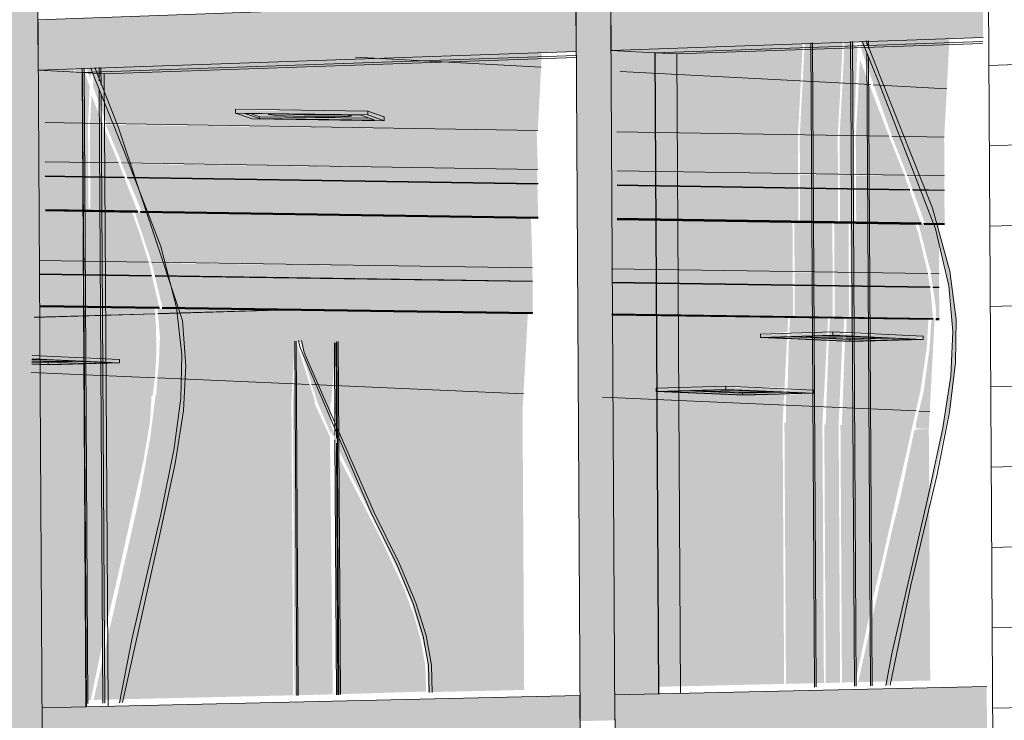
# Model space of a CAD drawing. Header units: metres. Extents: x -29 to 486, y -1 to 6.
# Tile 52 of 165: x 169.384194 to 169.385046, y 0.704551 to 0.705158. Entities that reach past the tile are written whole.
import ezdxf

# ---------------------------------------------------------------- set-up
doc = ezdxf.new("R2010")
doc.units = ezdxf.units.M
for name, color, linetype, lineweight in [('A-CLNG', 13, 'Continuous', 18), ('A-GLAZ', 151, 'Continuous', 18), ('A-GLAZ-CURT', 52, 'Continuous', 18), ('A-GLAZ-CWMG', 51, 'Continuous', 18), ('A-WALL', 113, 'Continuous', 18), ('A-WALL-PATT', 111, 'Continuous', 35), ('E-LITE-EQPM', 33, 'Continuous', 9)]:
    doc.layers.add(name, color=color, linetype=linetype, lineweight=lineweight)

# ---------------------------------------------------------------- blocks, each defined once
blk = doc.blocks.new('FP_34-Vista 3D 4')
at = {"layer": 'A-WALL-PATT', "lineweight": 9}
for p, q in [((12.52019975, 0.7051179), (12.52029552, 0.70512117)), ((12.52020015, 0.7050483), (12.52029592, 0.70505144)), ((12.52020054, 0.70497872), (12.52029631, 0.7049817)), ((12.52020094, 0.70490913), (12.5202967, 0.70491197)), ((12.52020134, 0.70483955), (12.5202971, 0.70484224)), ((12.52020173, 0.70476997), (12.52029749, 0.70477252)), ((12.52020213, 0.7047004), (12.52029789, 0.7047028)), ((12.52020252, 0.70463083), (12.52029828, 0.70463309)), ((12.52020292, 0.70456126), (12.52029868, 0.70456338))]:
    blk.add_line(p, q, dxfattribs=at)

msp = doc.modelspace()

# ---------------------------------------------------------------- hatches: boundary and pattern name
at = {"layer": 'A-GLAZ', "lineweight": 9, "transparency": 33554471}
h = msp.add_hatch(color=256, dxfattribs=at)
h.paths.add_polyline_path([(169.38498955, 0.70493747), (169.38498931, 0.70498058), (169.38497184, 0.70498051), (169.38498121, 0.70494344), (169.3849833, 0.70493756)], flags=0)
h.paths.add_polyline_path([(169.38497992, 0.70493761), (169.38497103, 0.70497463), (169.38496875, 0.7049809), (169.38491276, 0.70498176), (169.38491301, 0.70493861), (169.38497849, 0.70493763)], flags=0)
h.paths.add_polyline_path([(169.38491142, 0.70493863), (169.38491117, 0.70498178), (169.38489872, 0.70498197), (169.38489897, 0.70493881), (169.3849079, 0.70493868)], flags=0)
h.paths.add_polyline_path([(169.38489738, 0.70493884), (169.38489713, 0.704982), (169.38486421, 0.7049825), (169.38486446, 0.70493933), (169.38489383, 0.70493889)], flags=0)
h.paths.add_polyline_path([(169.38486288, 0.70493935), (169.38486263, 0.70498252), (169.3847058, 0.70498493), (169.38470605, 0.70494168), (169.38485933, 0.7049394)], flags=0)
h.paths.add_polyline_path([(169.3846375, 0.7049427), (169.38463623, 0.70498599), (169.38429304, 0.70499126), (169.3843071, 0.70494933), (169.38430758, 0.70494761), (169.38463623, 0.70494272)], flags=0)
h.paths.add_polyline_path([(169.38430514, 0.70494764), (169.38429664, 0.70497455), (169.38429057, 0.70499129), (169.38424935, 0.70499158), (169.38424961, 0.70494847), (169.3843039, 0.70494766)], flags=0)
h.paths.add_polyline_path([(169.38424803, 0.70494849), (169.38424777, 0.70499195), (169.38423457, 0.70499158), (169.38423482, 0.70494869), (169.38424455, 0.70494854)], flags=0)
h.paths.add_polyline_path([(169.38423325, 0.70494871), (169.38423298, 0.70499218), (169.38421042, 0.70499157), (169.38421068, 0.70494905), (169.38422975, 0.70494876)], flags=0)
h.paths.add_polyline_path([(169.38414256, 0.70495006), (169.38414141, 0.70499358), (169.38372576, 0.70499995), (169.38372603, 0.70495625), (169.38414141, 0.70495008)], flags=0)
h = msp.add_hatch(color=256, dxfattribs=at)
h.paths.add_polyline_path([(169.38498972, 0.70489834), (169.38498955, 0.70493747), (169.38498237, 0.70493757), (169.38498667, 0.70490946), (169.38498718, 0.70489838)], flags=0)
h.paths.add_polyline_path([(169.38498434, 0.70489842), (169.38498246, 0.70492056), (169.38497992, 0.70493761), (169.38491301, 0.70493861), (169.38491318, 0.70489945), (169.38498395, 0.70489843)], flags=0)
h.paths.add_polyline_path([(169.38491159, 0.70489947), (169.38491142, 0.70493863), (169.38489897, 0.70493866), (169.38489914, 0.70489965), (169.38490784, 0.70489953)], flags=0)
h.paths.add_polyline_path([(169.38489755, 0.70489968), (169.38489738, 0.70493884), (169.38486447, 0.70493865), (169.38486464, 0.70490015), (169.38489378, 0.70489973)], flags=0)
h.paths.add_polyline_path([(169.38486305, 0.70490018), (169.38486288, 0.70493935), (169.38470605, 0.70494168), (169.38470622, 0.70490244), (169.38485927, 0.70490023)], flags=0)
h.paths.add_polyline_path([(169.38463767, 0.70490343), (169.3846375, 0.7049427), (169.38430784, 0.70494668), (169.38431575, 0.70491378), (169.38431739, 0.70490806), (169.38463617, 0.70490345)], flags=0)
h.paths.add_polyline_path([(169.38431443, 0.7049081), (169.3843054, 0.70494668), (169.3843039, 0.70494766), (169.38424961, 0.70494847), (169.38425067, 0.70490902), (169.38431266, 0.70490813)], flags=0)
h.paths.add_polyline_path([(169.38424821, 0.70490906), (169.38424803, 0.70494849), (169.38423482, 0.70494869), (169.38423501, 0.70490925), (169.38424449, 0.70490911)], flags=0)
h.paths.add_polyline_path([(169.38423343, 0.70490927), (169.38423325, 0.70494871), (169.38421068, 0.70494905), (169.38421086, 0.7049096), (169.38422969, 0.70490933)], flags=0)
h.paths.add_polyline_path([(169.38414275, 0.70491058), (169.38414141, 0.70495008), (169.38372603, 0.70495625), (169.38372622, 0.7049166), (169.38414135, 0.7049106)], flags=0)
h.paths.add_polyline_path([(169.38499428, 0.70497992), (169.38499432, 0.7049807), (169.38498006, 0.70498014)], flags=0)
h.paths.add_polyline_path([(169.38497427, 0.70498023), (169.38497378, 0.70498101), (169.38497421, 0.70498023)], flags=0)
h.paths.add_polyline_path([(169.38491618, 0.70498112), (169.38491622, 0.70498189), (169.3849129, 0.70498117)], flags=0)
h.paths.add_polyline_path([(169.38490214, 0.70498133), (169.38490219, 0.70498211), (169.38489885, 0.70498138)], flags=0)
h.paths.add_polyline_path([(169.38486765, 0.70498186), (169.3848677, 0.70498264), (169.38486436, 0.70498191)], flags=0)
h.paths.add_polyline_path([(169.38464236, 0.70498531), (169.3846414, 0.70498611), (169.38464135, 0.70498533)], flags=0)
h.paths.add_polyline_path([(169.38429584, 0.70499062), (169.38429491, 0.70499142), (169.38429486, 0.70499064)], flags=0)
h.paths.add_polyline_path([(169.38425305, 0.70499128), (169.3842531, 0.70499206), (169.38424984, 0.70499133)], flags=0)
h.paths.add_polyline_path([(169.38423827, 0.7049915), (169.38423832, 0.70499229), (169.38423504, 0.70499155)], flags=0)
h.paths.add_polyline_path([(169.38414763, 0.70499289), (169.38414679, 0.70499369), (169.38414674, 0.70499291)], flags=0)
h = msp.add_hatch(color=256, dxfattribs=at)
h.paths.add_polyline_path([(169.38498067, 0.70480312), (169.3849857, 0.70489816), (169.38498283, 0.70489713), (169.38498133, 0.70487285), (169.38497611, 0.70483519), (169.3849697, 0.70480833), (169.38496955, 0.70480359), (169.38497172, 0.7048035)], flags=0)
h.paths.add_polyline_path([(169.38496608, 0.70480374), (169.3849736, 0.70483699), (169.38497888, 0.7048732), (169.38498034, 0.70489824), (169.38490912, 0.70489927), (169.38490941, 0.70488656), (169.38497586, 0.70488247), (169.38497577, 0.70488068), (169.38490804, 0.70487886), (169.38490538, 0.70480636), (169.38496435, 0.70480382)], flags=0)
h.paths.add_polyline_path([(169.3849026, 0.70480648), (169.38490576, 0.70487919), (169.38489398, 0.70487886), (169.38489135, 0.70480697), (169.38489831, 0.70480667)], flags=0)
h.paths.add_polyline_path([(169.38488857, 0.70480709), (169.38489244, 0.7048798), (169.38485951, 0.70488019), (169.38485836, 0.70483771), (169.38488068, 0.70483553), (169.3848806, 0.70483399), (169.38485695, 0.70483229), (169.38485689, 0.70480845), (169.38488735, 0.70480714)], flags=0)
h.paths.add_polyline_path([(169.3848541, 0.70480857), (169.38485542, 0.70483328), (169.38480446, 0.70483298), (169.38474436, 0.70483562), (169.38474453, 0.70483836), (169.38481897, 0.70483945), (169.38485571, 0.70483877), (169.38485798, 0.70488137), (169.38483477, 0.7048833), (169.38483488, 0.70488527), (169.38485829, 0.70488711), (169.38485898, 0.70489999), (169.3847021, 0.70490226), (169.38469741, 0.70481533), (169.38484979, 0.70480876)], flags=0)
h.paths.add_polyline_path([(169.3844369, 0.70487914), (169.3844369, 0.70487914), (169.3844382, 0.70487916)], flags=0)
h.paths.add_polyline_path([(169.38443691, 0.70487907), (169.38443691, 0.70487906), (169.3844382, 0.70487907)], flags=0)
h.paths.add_polyline_path([(169.38462891, 0.70481828), (169.38463352, 0.70490325), (169.38431281, 0.70490715), (169.38431494, 0.70488284), (169.38431418, 0.7048639), (169.38431215, 0.70483998), (169.38431169, 0.70483196), (169.38442877, 0.70482691), (169.38443164, 0.70487907), (169.38443706, 0.70487837), (169.38444527, 0.70484493), (169.38445138, 0.70482593), (169.38446309, 0.70482543), (169.38446716, 0.70487755), (169.38446719, 0.70487749), (169.38446823, 0.70487884), (169.3844693, 0.70487788), (169.38446758, 0.70482524), (169.38462691, 0.70481837)], flags=0)
h.paths.add_polyline_path([(169.38443502, 0.70487905), (169.38443501, 0.70487911), (169.38443339, 0.70487905)], flags=0)
h.paths.add_polyline_path([(169.3844494, 0.70482602), (169.38444094, 0.70485341), (169.38443288, 0.70487901), (169.38443001, 0.70482686), (169.38444933, 0.70482602)], flags=0)
h.paths.add_polyline_path([(169.38430878, 0.70483208), (169.38431103, 0.70485246), (169.38431192, 0.70487031), (169.38431142, 0.70489376), (169.38431031, 0.70490792), (169.38424551, 0.70490886), (169.38424305, 0.70486485), (169.38427983, 0.70486203), (169.38427974, 0.70486043), (169.38424271, 0.70485867), (169.38424139, 0.70483499), (169.38430769, 0.70483213)], flags=0)
h.paths.add_polyline_path([(169.38423982, 0.70483506), (169.38424117, 0.70485931), (169.38422791, 0.70485867), (169.38422662, 0.70483562), (169.38423565, 0.70483523)], flags=0)
h.paths.add_polyline_path([(169.38422505, 0.70483569), (169.38422634, 0.70485888), (169.38420367, 0.70485762), (169.3842025, 0.70483666), (169.38422086, 0.70483587)], flags=0)
h.paths.add_polyline_path([(169.38413445, 0.7048396), (169.38413843, 0.7049104), (169.38372176, 0.70491642), (169.38371836, 0.70485754), (169.38413262, 0.70483968)], flags=0)
h.paths.add_polyline_path([(169.38424148, 0.70486492), (169.38424393, 0.70490888), (169.3842307, 0.70490862), (169.38422829, 0.7048655), (169.3842413, 0.70486493)], flags=0)
h.paths.add_polyline_path([(169.38422671, 0.70486557), (169.38422914, 0.70490909), (169.38420654, 0.70490886), (169.38420417, 0.70486657), (169.38422271, 0.70486575)], flags=0)
h.paths.add_polyline_path([(169.38490668, 0.70488319), (169.38490668, 0.70488324), (169.38490629, 0.7048832)], flags=0)
h.paths.add_polyline_path([(169.38489264, 0.70488351), (169.38489231, 0.70488357), (169.38489244, 0.70488352)], flags=0)
h.paths.add_polyline_path([(169.38485982, 0.704886), (169.38489283, 0.70488711), (169.38489349, 0.70489949), (169.38486056, 0.70489997), (169.38485986, 0.70488677)], flags=0)
h.paths.add_polyline_path([(169.38490687, 0.70488668), (169.38490754, 0.70489929), (169.38489508, 0.70489947), (169.38489442, 0.70488702), (169.38490497, 0.70488677)], flags=0)
h = msp.add_hatch(color=256, dxfattribs=at)
h.paths.add_polyline_path([(169.38498969, 0.70489765), (169.38498972, 0.70489834), (169.38498714, 0.70489769)], flags=0)
h.paths.add_polyline_path([(169.38498433, 0.70489773), (169.38498395, 0.70489843), (169.38498391, 0.70489774)], flags=0)
h.paths.add_polyline_path([(169.38491155, 0.70489878), (169.38491159, 0.70489947), (169.3849078, 0.70489884)], flags=0)
h.paths.add_polyline_path([(169.38489751, 0.70489899), (169.38489755, 0.70489968), (169.38489374, 0.70489904)], flags=0)
h.paths.add_polyline_path([(169.38486301, 0.70489948), (169.38486305, 0.70490018), (169.38485923, 0.70489954)], flags=0)
h.paths.add_polyline_path([(169.38463763, 0.70490274), (169.38463767, 0.70490343), (169.38463613, 0.70490276)], flags=0)
h.paths.add_polyline_path([(169.38431453, 0.70490741), (169.38431443, 0.7049081), (169.38431262, 0.70490743)], flags=0)
h.paths.add_polyline_path([(169.38424817, 0.70490837), (169.38424821, 0.70490906), (169.38424445, 0.70490842)], flags=0)
h.paths.add_polyline_path([(169.38423339, 0.70490858), (169.38423343, 0.70490927), (169.38422964, 0.70490863)], flags=0)
h.paths.add_polyline_path([(169.38414271, 0.70490989), (169.38414275, 0.70491058), (169.3841413, 0.70490991)], flags=0)
h = msp.add_hatch(color=256, dxfattribs=at)
h.paths.add_polyline_path([(169.38482045, 0.70483227), (169.38485559, 0.70483447), (169.38485506, 0.70483786), (169.38478855, 0.70483961), (169.38474451, 0.70483826), (169.38474453, 0.7048356), (169.38481946, 0.70483231)], flags=0)
h.paths.add_polyline_path([(169.38485717, 0.7048333), (169.38488075, 0.7048349), (169.38488069, 0.70483673), (169.38485725, 0.70483657), (169.38485717, 0.70483337)], flags=0)
h.paths.add_polyline_path([(169.38421917, 0.70485865), (169.38422653, 0.70485922), (169.38422671, 0.70486557), (169.38420417, 0.70486657), (169.38420398, 0.70486311), (169.38420399, 0.70486193), (169.38420394, 0.70485931), (169.38421802, 0.7048587)], flags=0)
h.paths.add_polyline_path([(169.3842281, 0.70485891), (169.38424136, 0.70486042), (169.38424033, 0.70486497), (169.3842283, 0.70486433), (169.3842281, 0.70485897)], flags=0)
h.paths.add_polyline_path([(169.38424292, 0.70485934), (169.38427991, 0.70486137), (169.38427989, 0.70486323), (169.38424306, 0.70486364), (169.38424293, 0.7048595)], flags=0)
h.paths.add_polyline_path([(169.38491331, 0.70487884), (169.38497593, 0.70488155), (169.38497592, 0.70488352), (169.38490846, 0.70488548), (169.38490906, 0.7048832), (169.38490828, 0.70488202), (169.38490822, 0.70487907), (169.3849111, 0.70487894)], flags=0)
h.paths.add_polyline_path([(169.38490664, 0.70487914), (169.38490669, 0.70488319), (169.38489424, 0.70488231), (169.3848942, 0.70487971), (169.38490277, 0.70487932)], flags=0)
h.paths.add_polyline_path([(169.38489261, 0.70487978), (169.38489238, 0.70488352), (169.38489284, 0.70488432), (169.38489192, 0.70488694), (169.38485983, 0.70488479), (169.38485974, 0.70488128), (169.38488872, 0.70487996)], flags=0)
h.paths.add_polyline_path([(169.38485815, 0.70488135), (169.38485823, 0.70488596), (169.38483489, 0.70488426), (169.3848349, 0.70488241), (169.38485427, 0.70488153)], flags=0)
h.paths.add_polyline_path([(169.38490668, 0.70488324), (169.38490687, 0.70488668), (169.38489442, 0.70488664), (169.38489423, 0.70488352), (169.38490319, 0.7048833)], flags=0)
h.paths.add_polyline_path([(169.38484374, 0.70488328), (169.38484374, 0.7048835), (169.38484374, 0.70488351)], flags=0)
h = msp.add_hatch(color=256, dxfattribs=at)
h.paths.add_polyline_path([(169.38498811, 0.70389825), (169.38498918, 0.7039042), (169.38485454, 0.70390357), (169.38485401, 0.70390014), (169.38498379, 0.70389829)], flags=0)
h.paths.add_polyline_path([(169.38453883, 0.70450392), (169.38454302, 0.70452256), (169.38454302, 0.70452816), (169.38454251, 0.70452815), (169.38453751, 0.70450397), (169.38453833, 0.70450394)], flags=0)
h.paths.add_polyline_path([(169.3845486, 0.70457473), (169.38455033, 0.70457534), (169.38455049, 0.70459313), (169.38453949, 0.70464194), (169.38452749, 0.70467347), (169.38450143, 0.70472856), (169.38449339, 0.70474312), (169.38447032, 0.70478545), (169.38449179, 0.7047425), (169.38452006, 0.70468575), (169.38453181, 0.70465836), (169.38454003, 0.70463479), (169.38454574, 0.70461139), (169.38454794, 0.70459735), (169.38454861, 0.70457534)], flags=0)
h.paths.add_polyline_path([(169.38443692, 0.70487913), (169.38443568, 0.70487956), (169.38443591, 0.70487911)], flags=0)
h.paths.add_polyline_path([(169.38443694, 0.70487906), (169.3844357, 0.70487911), (169.38443603, 0.70487905)], flags=0)
h.paths.add_polyline_path([(169.38446859, 0.70478908), (169.38446734, 0.70479583), (169.38444852, 0.70484122), (169.38443649, 0.70487325), (169.38444658, 0.7048413), (169.38445624, 0.70481689), (169.38446774, 0.70479086)], flags=0)
h = msp.add_hatch(color=256, dxfattribs=at)
h.paths.add_polyline_path([(169.38485459, 0.70390359), (169.38498921, 0.7039042), (169.38498905, 0.70393088), (169.38485444, 0.70392897), (169.38485459, 0.70390384)], flags=0)
h.paths.add_polyline_path([(169.38485413, 0.70397517), (169.38498876, 0.70397735), (169.38498852, 0.70401402), (169.38485383, 0.70401363), (169.38485413, 0.7039756)], flags=0)
h.paths.add_polyline_path([(169.38447156, 0.7045061), (169.38447024, 0.70452654), (169.38447019, 0.70452654), (169.38447153, 0.7045061)], flags=0)
h.paths.add_polyline_path([(169.38446939, 0.70450618), (169.38446806, 0.70452651), (169.38446803, 0.7045265), (169.38446937, 0.70450618)], flags=0)
h.paths.add_polyline_path([(169.38443509, 0.70450729), (169.38443377, 0.70452575), (169.38443374, 0.70452574), (169.38443506, 0.70450729)], flags=0)
h.paths.add_polyline_path([(169.38443346, 0.70457207), (169.38443471, 0.7045721), (169.38443168, 0.70487907), (169.38443163, 0.70487906), (169.38443344, 0.70457532)], flags=0)
h.paths.add_polyline_path([(169.38446776, 0.70457286), (169.384469, 0.70457289), (169.38446649, 0.70479341), (169.38446645, 0.70479247), (169.38446774, 0.70457532)], flags=0)
h.paths.add_polyline_path([(169.38446992, 0.7045729), (169.38447116, 0.70457293), (169.38446815, 0.70487884), (169.38446811, 0.70487773), (169.3844699, 0.70457532)], flags=0)
h.paths.add_polyline_path([(169.38446768, 0.70479501), (169.38446599, 0.70487752), (169.38446595, 0.70487752), (169.38446764, 0.7047951), (169.38446766, 0.70479505)], flags=0)
h = msp.add_hatch(color=256, dxfattribs=at)
h.paths.add_polyline_path([(169.38495419, 0.70360377), (169.38495714, 0.70363075), (169.38496276, 0.70364757), (169.38497424, 0.7036654), (169.38497998, 0.70366919), (169.38498708, 0.70368204), (169.38498584, 0.70389837), (169.38485165, 0.70389987), (169.38485336, 0.70360384), (169.38495293, 0.70360378)], flags=0)
h.paths.add_polyline_path([(169.38498313, 0.70437236), (169.38498218, 0.70453827), (169.38491047, 0.70453668), (169.38490589, 0.70450917), (169.38490736, 0.70438311), (169.38494382, 0.70438024), (169.38497504, 0.70437429), (169.38498187, 0.70437271)], flags=0)
h.paths.add_polyline_path([(169.38484886, 0.70438265), (169.38485655, 0.70438313), (169.38485567, 0.70453547), (169.38469906, 0.704532), (169.38469925, 0.70449893), (169.38484822, 0.7044941), (169.38484886, 0.70438278)], flags=0)
h.paths.add_polyline_path([(169.38489094, 0.70439623), (169.38489016, 0.7044017), (169.38488944, 0.70439623)], flags=0)
h.paths.add_polyline_path([(169.38485814, 0.70438301), (169.384891, 0.70438507), (169.38489094, 0.70439623), (169.38488725, 0.70439668), (169.38489072, 0.70443367), (169.38489013, 0.70453623), (169.38485726, 0.7045355), (169.38485814, 0.70438329)], flags=0)
h.paths.add_polyline_path([(169.38490504, 0.70438324), (169.38490324, 0.70449323), (169.38489239, 0.70441868), (169.38489261, 0.70438397), (169.38490087, 0.70438349)], flags=0)
h.paths.add_polyline_path([(169.38489227, 0.70443957), (169.38489901, 0.70448229), (169.38490427, 0.7045164), (169.38490324, 0.70453652), (169.38489172, 0.70453627), (169.38489226, 0.70444097)], flags=0)
h.paths.add_polyline_path([(169.38463077, 0.70450114), (169.38463046, 0.70453048), (169.38454101, 0.7045285), (169.3845371, 0.70450418), (169.38463059, 0.70450115)], flags=0)
h.paths.add_polyline_path([(169.38453345, 0.7045043), (169.38453924, 0.70452846), (169.38446818, 0.70452688), (169.38446948, 0.70450637), (169.38453202, 0.70450434)], flags=0)
h.paths.add_polyline_path([(169.38446498, 0.70450652), (169.38446486, 0.70452681), (169.3844318, 0.70452608), (169.3844331, 0.70450755), (169.38446351, 0.70450657)], flags=0)
h.paths.add_polyline_path([(169.38443067, 0.70450763), (169.38443056, 0.70452605), (169.38424856, 0.70452105), (169.38424779, 0.70451356), (169.38442711, 0.70450774)], flags=0)
h.paths.add_polyline_path([(169.38424475, 0.70451365), (169.38424575, 0.70452196), (169.38424328, 0.70452105), (169.38424451, 0.70451366)], flags=0)
h.paths.add_polyline_path([(169.38424175, 0.70451375), (169.3842417, 0.70452187), (169.38422852, 0.70452105), (169.38422948, 0.70451415), (169.38423564, 0.70451395)], flags=0)
h.paths.add_polyline_path([(169.38422699, 0.70451423), (169.38422694, 0.70452154), (169.38420441, 0.70452104), (169.38420444, 0.70451496), (169.38422086, 0.70451443)], flags=0)
h.paths.add_polyline_path([(169.38413641, 0.70451716), (169.38413625, 0.70451953), (169.384093, 0.70451857), (169.38413638, 0.70451717)], flags=0)
h.paths.add_polyline_path([(169.38490581, 0.70452434), (169.38490767, 0.70453662), (169.38490574, 0.70453658), (169.38490577, 0.70453126)], flags=0)
h.paths.add_polyline_path([(169.38372024, 0.70455592), (169.38413612, 0.70456556), (169.38413445, 0.7048396), (169.38371836, 0.70485754), (169.38372019, 0.70456414)], flags=0)
h.paths.add_polyline_path([(169.38420413, 0.70456714), (169.38422666, 0.70456766), (169.38422505, 0.70483569), (169.3842025, 0.70483666), (169.38420408, 0.70457557)], flags=0)
h.paths.add_polyline_path([(169.38422824, 0.7045677), (169.38424143, 0.704568), (169.38423982, 0.70483506), (169.38422662, 0.70483562), (169.38422821, 0.70457188)], flags=0)
h.paths.add_polyline_path([(169.384243, 0.70456804), (169.38425505, 0.70456832), (169.38426834, 0.70463247), (169.38427777, 0.70467237), (169.38430087, 0.70477662), (169.38430634, 0.70480942), (169.38430769, 0.70483213), (169.38424139, 0.70483499), (169.38424298, 0.70457055)], flags=0)
h.paths.add_polyline_path([(169.38425754, 0.70456838), (169.38443028, 0.70457238), (169.38442877, 0.70482691), (169.38431114, 0.70483198), (169.38430663, 0.70479612), (169.38429807, 0.70474838), (169.38429458, 0.70473255), (169.38425755, 0.70456847)], flags=0)
h.paths.add_polyline_path([(169.38443152, 0.70457241), (169.38446459, 0.70457318), (169.38446216, 0.70479625), (169.38444842, 0.70482606), (169.38443001, 0.70482686), (169.3844315, 0.70457563)], flags=0)
h.paths.add_polyline_path([(169.38446583, 0.70457321), (169.38446666, 0.70457323), (169.38446581, 0.70457564)], flags=0)
h.paths.add_polyline_path([(169.38446791, 0.70457326), (169.38454543, 0.70457566), (169.38454475, 0.70459778), (169.38454067, 0.70462078), (169.38453513, 0.7046406), (169.3845265, 0.70466418), (169.38450734, 0.70470592), (169.38446665, 0.70478467), (169.38446789, 0.70457564)], flags=0)
h.paths.add_polyline_path([(169.38454711, 0.70457509), (169.38463033, 0.70457702), (169.38462891, 0.70481828), (169.38446641, 0.70482529), (169.38446774, 0.70478863), (169.3844958, 0.70473267), (169.38450056, 0.70472317), (169.38452259, 0.70467756), (169.38453302, 0.70465193), (169.38454239, 0.70462078), (169.3845464, 0.70460224), (169.38454714, 0.70457566)], flags=0)
h.paths.add_polyline_path([(169.38469879, 0.70457861), (169.3848554, 0.70458224), (169.3848541, 0.70480857), (169.38469741, 0.70481533), (169.38469874, 0.70458726)], flags=0)
h.paths.add_polyline_path([(169.38485699, 0.70458228), (169.38488986, 0.70458304), (169.38488857, 0.70480709), (169.38485568, 0.7048085), (169.38485696, 0.7045873)], flags=0)
h.paths.add_polyline_path([(169.38489145, 0.70458308), (169.38490389, 0.70458337), (169.3849026, 0.70480648), (169.38489016, 0.70480702), (169.38489142, 0.70458731)], flags=0)
h.paths.add_polyline_path([(169.38490547, 0.7045834), (169.38491709, 0.70458367), (169.38493221, 0.704656), (169.3849412, 0.70469325), (169.38496582, 0.70480245), (169.38496608, 0.70480374), (169.38490419, 0.70480641), (169.38490545, 0.70458731)], flags=0)
h.paths.add_polyline_path([(169.38491961, 0.70458373), (169.38498191, 0.70458518), (169.38498067, 0.70480312), (169.38496823, 0.70480245), (169.38495589, 0.70474318), (169.38494949, 0.70471803), (169.38493451, 0.70465202), (169.38492014, 0.70458645)], flags=0)
h.paths.add_polyline_path([(169.38446325, 0.70479818), (169.38446227, 0.70482546), (169.38445138, 0.70482593), (169.38446314, 0.70479844)], flags=0)
at = {"layer": 'A-GLAZ-CURT', "lineweight": 9, "transparency": 33554471}
h = msp.add_hatch(color=256, dxfattribs=at)
h.paths.add_polyline_path([(169.38499404, 0.70505592), (169.38499864, 0.70514288), (169.38492194, 0.70514021), (169.38492251, 0.70513084), (169.3849487, 0.70505665), (169.3849776, 0.70505619)], flags=0)
h.paths.add_polyline_path([(169.38494619, 0.70505669), (169.38492102, 0.70512295), (169.38491752, 0.70505715), (169.38494543, 0.7050567)], flags=0)
h.paths.add_polyline_path([(169.38491594, 0.70505718), (169.3849188, 0.70513224), (169.38491427, 0.70513995), (169.38490787, 0.70513972), (169.38490349, 0.70505738), (169.3849131, 0.70505723)], flags=0)
h.paths.add_polyline_path([(169.3849019, 0.70505741), (169.38490628, 0.70513967), (169.3848733, 0.70513852), (169.384869, 0.70505794), (169.38489904, 0.70505745)], flags=0)
h.paths.add_polyline_path([(169.38486741, 0.70505796), (169.38487171, 0.70513847), (169.38471456, 0.705133), (169.38471064, 0.70506049), (169.38486455, 0.70505801)], flags=0)
h.paths.add_polyline_path([(169.38492019, 0.70513715), (169.3849192, 0.70514012), (169.38491923, 0.70513949)], flags=0)
h = msp.add_hatch(color=256, dxfattribs=at)
h.paths.add_polyline_path([(169.38488165, 0.70457953), (169.38488323, 0.70457957), (169.38487885, 0.70513752), (169.38487844, 0.7051375), (169.38488162, 0.70458458)], flags=0)
h.paths.add_polyline_path([(169.38491621, 0.70458032), (169.38491779, 0.70458035), (169.38491341, 0.70513872), (169.384913, 0.7051387), (169.38491618, 0.70458457)], flags=0)
h.paths.add_polyline_path([(169.38493009, 0.70458065), (169.38493167, 0.70458069), (169.38492736, 0.70512802), (169.38492696, 0.70512677), (169.38493007, 0.70458459)], flags=0)
h.paths.add_polyline_path([(169.38492851, 0.70513252), (169.38492729, 0.70513923), (169.38492689, 0.70513922), (169.38492811, 0.70513351), (169.38492848, 0.70513259)], flags=0)
for points in [[(169.38494344, 0.70458094), (169.38494595, 0.704581), (169.3849578, 0.70463539), (169.38500027, 0.70482873), (169.38500312, 0.70485762), (169.38500393, 0.70489663), (169.38500356, 0.7049073), (169.38500084, 0.70492572), (169.38499649, 0.70494861), (169.38498926, 0.70497621), (169.38498053, 0.70500301), (169.38495693, 0.70506299), (169.38492349, 0.70513908), (169.38492341, 0.70513804), (169.38492994, 0.70512081), (169.38493901, 0.70510001), (169.38497511, 0.70501092), (169.38498686, 0.70497607), (169.38499661, 0.7049362), (169.3849997, 0.70491559), (169.38500141, 0.70489252), (169.38500128, 0.70487009), (169.38499881, 0.70484003), (169.38499464, 0.704812), (169.38498801, 0.70477787), (169.38496088, 0.70466146), (169.38495413, 0.70463351), (169.38494383, 0.7045829)], [(169.38474657, 0.7045737), (169.38474694, 0.70457371), (169.38474371, 0.70512888), (169.38474333, 0.70512888), (169.38474657, 0.70458233)], [(169.3842509, 0.70456253), (169.38425127, 0.70456254), (169.38424796, 0.7051117), (169.38424758, 0.7051117), (169.3842509, 0.70457095)], [(169.38427938, 0.70456594), (169.38428186, 0.70456599), (169.3842914, 0.70460985), (169.38433313, 0.70480277), (169.38433588, 0.70483137), (169.38433683, 0.70487396), (169.3843346, 0.70489148), (169.3843294, 0.70492104), (169.384323, 0.704946), (169.38431389, 0.70497466), (169.38428577, 0.70504758), (169.38425621, 0.7051159), (169.38425577, 0.7051148), (169.38428315, 0.70504688), (169.38431073, 0.70497656), (169.3843194, 0.70495028), (169.38432948, 0.70490881), (169.38433241, 0.70488907), (169.38433417, 0.70486534), (169.38433404, 0.70484366), (169.38433219, 0.70481909), (169.38432736, 0.70478484), (169.38432118, 0.70475278), (169.38429487, 0.70463807), (169.38428834, 0.70461053), (169.38427968, 0.70456746)], [(169.38450909, 0.70507007), (169.38450848, 0.70507354), (169.38449504, 0.70507833), (169.38438036, 0.70507898), (169.3843811, 0.70507643), (169.38439479, 0.70507168), (169.38450106, 0.70507018)]]:
    msp.add_hatch(color=256, dxfattribs=at).paths.add_polyline_path(points, flags=0)
h = msp.add_hatch(color=256, dxfattribs=at)
h.paths.add_polyline_path([(169.38464211, 0.7050616), (169.38464571, 0.70513061), (169.38425712, 0.7051171), (169.38425717, 0.70509911), (169.38426881, 0.70506762), (169.38464155, 0.70506161)], flags=0)
h.paths.add_polyline_path([(169.38426516, 0.70506768), (169.38425573, 0.70509217), (169.38425437, 0.70506785), (169.38426509, 0.70506768)], flags=0)
h.paths.add_polyline_path([(169.3842528, 0.70506788), (169.38425403, 0.70509952), (169.38425008, 0.70511194), (169.38424783, 0.70511678), (169.38424225, 0.70511574), (169.38423959, 0.70506809), (169.38425005, 0.70506792)], flags=0)
h.paths.add_polyline_path([(169.38423802, 0.70506811), (169.38424072, 0.70511653), (169.3842181, 0.70511574), (169.38421546, 0.70506848), (169.38423525, 0.70506816)], flags=0)
h.paths.add_polyline_path([(169.38450889, 0.7050701), (169.38439399, 0.70507192), (169.38438024, 0.70507791), (169.38438035, 0.70507996), (169.38449776, 0.70507736), (169.384509, 0.70507212), (169.38450891, 0.70507042)], flags=0)
h.paths.add_polyline_path([(169.38441135, 0.7050751), (169.38441139, 0.70507597), (169.38441134, 0.7050751)], flags=0)
h.paths.add_polyline_path([(169.3842549, 0.70510566), (169.38425554, 0.70511705), (169.38425117, 0.70511574), (169.38425487, 0.70510575)], flags=0)
h = msp.add_hatch(color=256, dxfattribs=at)
h.paths.add_polyline_path([(169.38425097, 0.70456529), (169.38425255, 0.70456532), (169.38424806, 0.7051156), (169.38424766, 0.7051148), (169.38425093, 0.70457319)], flags=0)
h.paths.add_polyline_path([(169.3842656, 0.70456564), (169.38426717, 0.70456567), (169.3842628, 0.70509611), (169.38426242, 0.70509474), (169.38426556, 0.70457321)], flags=0)
h.paths.add_polyline_path([(169.38426396, 0.70510076), (169.38426268, 0.70511614), (169.38426229, 0.70511613), (169.38426355, 0.70510178), (169.38426393, 0.70510083)], flags=0)
h = msp.add_hatch(color=256, dxfattribs=at)
h.paths.add_polyline_path([(169.38464222, 0.7050278), (169.38464107, 0.70506162), (169.38426795, 0.70506656), (169.3842819, 0.70503349), (169.38464146, 0.70502782)], flags=0)
h.paths.add_polyline_path([(169.38427912, 0.70503353), (169.384265, 0.70506769), (169.38425428, 0.70506786), (169.38425448, 0.70503392), (169.38427867, 0.70503354)], flags=0)
h.paths.add_polyline_path([(169.38425291, 0.70503394), (169.38425271, 0.70506789), (169.3842395, 0.7050681), (169.38423971, 0.70503415), (169.38424995, 0.70503399)], flags=0)
h.paths.add_polyline_path([(169.38423813, 0.70503418), (169.38423793, 0.70506813), (169.38421537, 0.70506849), (169.38421557, 0.70503453), (169.38423516, 0.70503422)], flags=0)
h = msp.add_hatch(color=256, dxfattribs=at)
h.paths.add_polyline_path([(169.38499415, 0.70502225), (169.38499395, 0.70505593), (169.38494861, 0.70505666), (169.38496206, 0.70502276), (169.38497751, 0.70502251)], flags=0)
h.paths.add_polyline_path([(169.38495956, 0.7050228), (169.38494611, 0.7050567), (169.38491743, 0.70505717), (169.38491763, 0.70502346), (169.38495751, 0.70502283)], flags=0)
h.paths.add_polyline_path([(169.38491604, 0.70502348), (169.38491585, 0.70505719), (169.3849034, 0.70505739), (169.38490359, 0.70502368), (169.38491301, 0.70502353)], flags=0)
h.paths.add_polyline_path([(169.38490201, 0.70502371), (169.38490181, 0.70505742), (169.38486891, 0.70505795), (169.3848691, 0.70502422), (169.38489896, 0.70502375)], flags=0)
h.paths.add_polyline_path([(169.38486752, 0.70502425), (169.38486732, 0.70505797), (169.38471055, 0.7050605), (169.38471075, 0.70502672), (169.38486447, 0.7050243)], flags=0)
h = msp.add_hatch(color=256, dxfattribs=at)
h.paths.add_polyline_path([(169.38464241, 0.70498609), (169.38464146, 0.70502782), (169.3842819, 0.70503266), (169.38429931, 0.70499135), (169.3846414, 0.70498611)], flags=0)
h.paths.add_polyline_path([(169.3842956, 0.70499141), (169.38427912, 0.70503353), (169.38425448, 0.70503392), (169.38425467, 0.70499204), (169.38429491, 0.70499142)], flags=0)
h.paths.add_polyline_path([(169.3842531, 0.70499206), (169.38425291, 0.70503394), (169.38423971, 0.70503415), (169.3842399, 0.70499226), (169.38424989, 0.70499211)], flags=0)
h.paths.add_polyline_path([(169.38423832, 0.70499229), (169.38423813, 0.70503418), (169.38421557, 0.70503453), (169.38421576, 0.70499263), (169.38423509, 0.70499234)], flags=0)
h = msp.add_hatch(color=256, dxfattribs=at)
h.paths.add_polyline_path([(169.38499432, 0.7049807), (169.38499415, 0.70502225), (169.3849624, 0.70502184), (169.38497745, 0.70498095)], flags=0)
h.paths.add_polyline_path([(169.38497406, 0.70498101), (169.38495956, 0.7050228), (169.38491763, 0.70502246), (169.38491781, 0.70498187), (169.38497386, 0.70498101)], flags=0)
h.paths.add_polyline_path([(169.38491622, 0.70498189), (169.38491604, 0.70502348), (169.3849036, 0.70502265), (169.38490377, 0.70498208), (169.38491295, 0.70498194)], flags=0)
h.paths.add_polyline_path([(169.38490219, 0.70498211), (169.38490201, 0.70502371), (169.38486911, 0.70502313), (169.38486928, 0.70498261), (169.3848989, 0.70498216)], flags=0)
h.paths.add_polyline_path([(169.3848677, 0.70498264), (169.38486752, 0.70502425), (169.38471075, 0.70502672), (169.38471093, 0.70498504), (169.38486441, 0.70498269)], flags=0)
at = {"layer": 'A-GLAZ-CWMG'}
for points in [[(169.38467523, 0.70515202), (169.38470541, 0.70515308), (169.38470164, 0.70580012), (169.38467145, 0.70579863), (169.38467521, 0.70515528)], [(169.3841799, 0.70513458), (169.38420944, 0.70513562), (169.38420557, 0.70577564), (169.38417603, 0.70577418), (169.38417988, 0.70513828)], [(169.38470554, 0.70513093), (169.38502762, 0.70514212), (169.38502736, 0.70518673), (169.38470528, 0.70517524), (169.38470552, 0.70513392)], [(169.38420957, 0.70511371), (169.38467536, 0.70512988), (169.3846751, 0.70517416), (169.38420931, 0.70515753), (169.38420952, 0.70512291)], [(169.38470879, 0.70457282), (169.38474657, 0.7045737), (169.38474603, 0.70466346), (169.38474231, 0.70512895), (169.38470554, 0.70513093), (169.38470851, 0.70462167)], [(169.3842129, 0.70456164), (169.3842509, 0.70456253), (169.38425028, 0.7046636), (169.38424655, 0.70511177), (169.38420957, 0.70511371), (169.38421237, 0.7046494)], [(169.38470905, 0.70452853), (169.38503107, 0.70453548), (169.38503082, 0.70458007), (169.38470879, 0.70457282), (169.38470896, 0.70454478)], [(169.38421317, 0.70451784), (169.38467887, 0.70452788), (169.38467861, 0.70457214), (169.3842129, 0.70456164), (169.38421304, 0.70453974)]]:
    msp.add_hatch(color=256, dxfattribs=at).paths.add_polyline_path(points, flags=0)
at = {"layer": 'A-GLAZ-CWMG', "lineweight": 9}
for points in [[(169.38467874, 0.70455001), (169.38470892, 0.70455068), (169.38470528, 0.70515308), (169.38467523, 0.70515202), (169.38467868, 0.70456021)], [(169.38418351, 0.70453909), (169.38421304, 0.70453974), (169.38420931, 0.70513562), (169.3841799, 0.70513458), (169.38418347, 0.70454492)]]:
    msp.add_hatch(color=256, dxfattribs=at).paths.add_polyline_path(points, flags=0)

# ---------------------------------------------------------------- linework, layer by layer
at = {"layer": 'A-CLNG', "lineweight": 9}
for p, q in [((169.38464509, 0.70511644), (169.38448424, 0.705125)), ((169.38493006, 0.70510128), (169.38471347, 0.7051128)), ((169.38499625, 0.70509775), (169.38493259, 0.70510114)), ((169.38421546, 0.70506848), (169.38426516, 0.70506768)), ((169.38426761, 0.70506764), (169.38464211, 0.7050616)), ((169.38471064, 0.70506049), (169.38494619, 0.70505669)), ((169.3849487, 0.70505665), (169.38499404, 0.70505592)), ((169.38431322, 0.70490296), (169.38442381, 0.70490628)), ((169.38442721, 0.70490623), (169.38431323, 0.70490281)), ((169.38431084, 0.70490274), (169.38420602, 0.7048996)), ((169.38420603, 0.70489975), (169.38431083, 0.70490289)), ((169.3843107, 0.7048474), (169.38420336, 0.70485208)), ((169.38444429, 0.70484157), (169.38431277, 0.70484731)), ((169.38462974, 0.70483348), (169.38444623, 0.70484149)), ((169.3849696, 0.70481865), (169.38469823, 0.70483049)), ((169.38498146, 0.70481814), (169.38497201, 0.70481855))]:
    msp.add_line(p, q, dxfattribs=at)
at = {"layer": 'A-GLAZ', "lineweight": 9}
for p, q in [((169.38427912, 0.70503353), (169.38421557, 0.70503453)), ((169.38464222, 0.7050278), (169.38428156, 0.70503349)), ((169.38495956, 0.7050228), (169.38471075, 0.70502672)), ((169.38428435, 0.70502057), (169.38421562, 0.70502165)), ((169.38421565, 0.70502219), (169.38428417, 0.70502112)), ((169.38428665, 0.70502108), (169.3846423, 0.70501552)), ((169.38464227, 0.70501498), (169.38428683, 0.70502054)), ((169.38499415, 0.70502225), (169.38496206, 0.70502276)), ((169.38496431, 0.70500994), (169.38471079, 0.70501391)), ((169.38471082, 0.70501445), (169.38496414, 0.70501048)), ((169.38496663, 0.70501044), (169.38499422, 0.70501001)), ((169.38499419, 0.70500947), (169.3849668, 0.7050099)), ((169.38429584, 0.70499062), (169.38421571, 0.70499185)), ((169.38421574, 0.7049923), (169.3842957, 0.70499107)), ((169.3842956, 0.70499141), (169.38421576, 0.70499263)), ((169.38421579, 0.70499308), (169.38429546, 0.70499186)), ((169.38429793, 0.70499182), (169.38464243, 0.70498654)), ((169.38464241, 0.70498609), (169.38429806, 0.70499137)), ((169.38429816, 0.70499103), (169.38464239, 0.70498576)), ((169.38464236, 0.70498531), (169.3842983, 0.70499058)), ((169.38497435, 0.70498022), (169.38471089, 0.70498426)), ((169.38471091, 0.70498471), (169.38497433, 0.70498067)), ((169.38497406, 0.70498101), (169.38471093, 0.70498504)), ((169.38471096, 0.70498549), (169.38497394, 0.70498145)), ((169.3849762, 0.70498142), (169.38499435, 0.70498114)), ((169.38499432, 0.7049807), (169.38497641, 0.70498097)), ((169.38497657, 0.70498063), (169.3849943, 0.70498036)), ((169.38499428, 0.70497992), (169.38497667, 0.70498019)), ((169.38430514, 0.70494764), (169.38421068, 0.70494905)), ((169.3846375, 0.7049427), (169.38430758, 0.70494761)), ((169.38497992, 0.70493761), (169.38470605, 0.70494168)), ((169.38430746, 0.70493551), (169.38421072, 0.70493693)), ((169.38421075, 0.70493741), (169.38430749, 0.70493599)), ((169.38431075, 0.70493594), (169.38463756, 0.70493112)), ((169.38463754, 0.70493064), (169.38431085, 0.70493546)), ((169.38498955, 0.70493747), (169.38498237, 0.70493757)), ((169.38498182, 0.70492557), (169.38470609, 0.70492963)), ((169.38470612, 0.70493011), (169.38498179, 0.70492604)), ((169.38498959, 0.70492545), (169.38498429, 0.70492553)), ((169.38498456, 0.704926), (169.38498962, 0.70492593)), ((169.38431453, 0.70490741), (169.38421082, 0.7049089)), ((169.38421084, 0.7049093), (169.38431447, 0.7049078)), ((169.38431443, 0.7049081), (169.38421086, 0.7049096)), ((169.38421088, 0.70491), (169.38431437, 0.7049085)), ((169.38431679, 0.70490847), (169.38463769, 0.70490383)), ((169.38463767, 0.70490343), (169.38431684, 0.70490807)), ((169.38431688, 0.70490777), (169.38463765, 0.70490314)), ((169.38463763, 0.70490274), (169.38431693, 0.70490737)), ((169.38498453, 0.70489773), (169.38470619, 0.70490175)), ((169.38470621, 0.70490214), (169.38498434, 0.70489813)), ((169.38498434, 0.70489842), (169.38470622, 0.70490244)), ((169.38470625, 0.70490284), (169.38498435, 0.70489882)), ((169.3849868, 0.70489878), (169.38498975, 0.70489874)), ((169.38498972, 0.70489834), (169.3849868, 0.70489839)), ((169.3849868, 0.70489809), (169.38498971, 0.70489805)), ((169.38498969, 0.70489765), (169.38498681, 0.7048977))]:
    msp.add_line(p, q, dxfattribs=at)
at = {"layer": 'A-GLAZ-CURT', "lineweight": 9}
for p, q in [((169.38502738, 0.70513874), (169.38474333, 0.7051289)), ((169.38476237, 0.70512787), (169.38502726, 0.70513704)), ((169.38474333, 0.7051289), (169.38474656, 0.7045737)), ((169.38476237, 0.70512787), (169.38474333, 0.7051289)), ((169.38476559, 0.70457415), (169.38476237, 0.70512787)), ((169.38467511, 0.70512653), (169.38424758, 0.70511172)), ((169.38426673, 0.70511072), (169.38467499, 0.70512485)), ((169.38424758, 0.70511172), (169.38425088, 0.70456253)), ((169.38426673, 0.70511072), (169.38424758, 0.70511172)), ((169.38427003, 0.70456298), (169.38426673, 0.70511072))]:
    msp.add_line(p, q, dxfattribs=at)
at = {"layer": 'A-GLAZ-CWMG', "lineweight": 9}
for p, q in [((169.38467145, 0.70579863), (169.38467523, 0.70515202)), ((169.38470541, 0.70515308), (169.38470164, 0.70580012)), ((169.38420944, 0.70513562), (169.38420557, 0.70577564)), ((169.3846751, 0.70517416), (169.38420931, 0.70515753)), ((169.3846751, 0.70517416), (169.38467536, 0.70512988)), ((169.38470554, 0.70513093), (169.38470528, 0.70517524)), ((169.38420957, 0.70511371), (169.38420931, 0.70515753)), ((169.38470892, 0.70455068), (169.38470541, 0.70515308)), ((169.38467523, 0.70515202), (169.38467874, 0.70455001)), ((169.38421304, 0.70453974), (169.38420944, 0.70513562)), ((169.38470554, 0.70513093), (169.38502762, 0.70514212)), ((169.38474371, 0.70512888), (169.38502737, 0.70513871)), ((169.38420957, 0.70511371), (169.38467536, 0.70512988)), ((169.38474371, 0.70512888), (169.38470554, 0.70513093)), ((169.38474371, 0.70512891), (169.38474694, 0.70457371)), ((169.38424796, 0.7051117), (169.38467511, 0.7051265)), ((169.38424796, 0.7051117), (169.38420957, 0.70511371)), ((169.38424796, 0.70511173), (169.38425127, 0.70456254)), ((169.38503082, 0.70458007), (169.38470879, 0.70457282)), ((169.38470905, 0.70452853), (169.38470879, 0.70457282)), ((169.38467861, 0.70457214), (169.3842129, 0.70456164)), ((169.38467861, 0.70457214), (169.38467887, 0.70452788)), ((169.38421317, 0.70451784), (169.3842129, 0.70456164))]:
    msp.add_line(p, q, dxfattribs=at)
at = {"layer": 'A-WALL', "lineweight": 9}
for p, q in [((169.38504849, 0.7023373), (169.38501679, 0.70790496)), ((169.38421557, 0.70503453), (169.38427912, 0.70503353)), ((169.38428156, 0.70503349), (169.38464222, 0.7050278)), ((169.38471075, 0.70502672), (169.38495956, 0.7050228)), ((169.38496206, 0.70502276), (169.38499415, 0.70502225)), ((169.38421068, 0.70494905), (169.38430514, 0.70494764)), ((169.38430758, 0.70494761), (169.3846375, 0.7049427)), ((169.38470605, 0.70494168), (169.38497992, 0.70493761)), ((169.38498237, 0.70493757), (169.38498955, 0.70493747))]:
    msp.add_line(p, q, dxfattribs=at)
at = {"layer": 'E-LITE-EQPM'}
for p, q in [((169.38488165, 0.70457953), (169.38487844, 0.7051375)), ((169.38488004, 0.70513756), (169.38488325, 0.70457957)), ((169.38491621, 0.70458031), (169.384913, 0.7051387)), ((169.3849146, 0.70513876), (169.38491781, 0.70458035)), ((169.38492691, 0.7051362), (169.38492689, 0.70513921)), ((169.38492849, 0.70513927), (169.38492852, 0.70513251)), ((169.3849301, 0.70458065), (169.38492695, 0.70512888)), ((169.38492857, 0.70512464), (169.38493169, 0.70458069)), ((169.38425098, 0.70456528), (169.38424766, 0.70511559)), ((169.38424925, 0.70511564), (169.38425257, 0.70456532)), ((169.38426236, 0.70510467), (169.3842623, 0.70511613)), ((169.38426388, 0.70511618), (169.38426397, 0.70510074)), ((169.38426561, 0.70456564), (169.38426241, 0.70509737)), ((169.38426402, 0.70509246), (169.38426719, 0.70456567)), ((169.38438035, 0.70507996), (169.38449504, 0.70507833)), ((169.38438037, 0.70507669), (169.38438035, 0.70507996)), ((169.38449506, 0.70507506), (169.38438037, 0.70507669)), ((169.38438037, 0.70507669), (169.38439479, 0.70507168)), ((169.38440104, 0.70507189), (169.38438845, 0.70507627)), ((169.38438845, 0.70507627), (169.38448878, 0.70507485)), ((169.38439331, 0.70507621), (169.38440104, 0.70507353)), ((169.38440907, 0.70507551), (169.38440913, 0.7050759)), ((169.38449504, 0.70507833), (169.38450907, 0.70507333)), ((169.38449506, 0.70507506), (169.38449504, 0.70507833)), ((169.38439479, 0.70507168), (169.38450909, 0.70507007)), ((169.38440104, 0.70507189), (169.38440104, 0.70507353)), ((169.38440104, 0.70507353), (169.38449623, 0.70507218)), ((169.38450108, 0.70507048), (169.38440104, 0.70507189)), ((169.38447796, 0.70507407), (169.38448045, 0.70507403)), ((169.38448045, 0.70507403), (169.38447796, 0.70507407)), ((169.38448878, 0.70507485), (169.38450108, 0.70507048)), ((169.38450909, 0.70507007), (169.38449506, 0.70507506)), ((169.38450907, 0.70507333), (169.38450909, 0.70507007)), ((169.38483488, 0.70488527), (169.38489756, 0.70488711)), ((169.3848349, 0.70488241), (169.38483488, 0.70488527)), ((169.38489758, 0.70488424), (169.3848349, 0.70488241)), ((169.3848349, 0.70488241), (169.38491331, 0.70487884)), ((169.38484372, 0.7048823), (169.38489856, 0.7048839)), ((169.38491233, 0.70487917), (169.38484372, 0.7048823)), ((169.38486265, 0.70488287), (169.38491233, 0.7048806)), ((169.38489756, 0.70488711), (169.38497592, 0.70488352)), ((169.38489756, 0.70488711), (169.38489758, 0.70488424)), ((169.38497593, 0.70488066), (169.38489758, 0.70488424)), ((169.38489856, 0.7048839), (169.38496713, 0.70488077)), ((169.38491233, 0.7048806), (169.38494813, 0.70488164)), ((169.38496713, 0.70488077), (169.38491233, 0.70487917)), ((169.38491233, 0.7048806), (169.38491233, 0.70487917)), ((169.38491331, 0.70487884), (169.38497593, 0.70488066)), ((169.384936, 0.7048822), (169.38493416, 0.70488203)), ((169.38497592, 0.70488352), (169.38497593, 0.70488066)), ((169.38443346, 0.70457207), (169.38443163, 0.70487915)), ((169.38443289, 0.70487913), (169.38443472, 0.7045721)), ((169.38446642, 0.70479782), (169.38446595, 0.70487761)), ((169.3844672, 0.70487759), (169.38446769, 0.704795)), ((169.38446992, 0.7045729), (169.3844681, 0.70487894)), ((169.38446936, 0.70487892), (169.38447118, 0.70457293)), ((169.38420417, 0.70486657), (169.38427989, 0.70486323)), ((169.38420417, 0.70486347), (169.38427118, 0.70486052)), ((169.38427991, 0.70486041), (169.38420419, 0.70486375)), ((169.38427991, 0.70486041), (169.38427989, 0.70486323)), ((169.38420394, 0.70485931), (169.38421917, 0.70485865)), ((169.38420395, 0.704861), (169.38421802, 0.70486038)), ((169.38421803, 0.70485897), (169.38420396, 0.70485959)), ((169.38421802, 0.70486038), (169.38425203, 0.70486137)), ((169.38421802, 0.70486038), (169.38421803, 0.70485897)), ((169.38427118, 0.70486052), (169.38421803, 0.70485897)), ((169.38421917, 0.70485865), (169.38427991, 0.70486041)), ((169.38423473, 0.70486159), (169.38422897, 0.70486148)), ((169.38474451, 0.70483836), (169.38480488, 0.70484007)), ((169.38474453, 0.7048356), (169.38474451, 0.70483836)), ((169.3848049, 0.70483731), (169.38474453, 0.7048356)), ((169.38475305, 0.7048355), (169.38480587, 0.70483699)), ((169.38480488, 0.70484007), (169.38488074, 0.70483672)), ((169.3848049, 0.70483731), (169.38480488, 0.70484007)), ((169.38488076, 0.70483397), (169.3848049, 0.70483731)), ((169.38480587, 0.70483699), (169.38487226, 0.70483407)), ((169.38474453, 0.7048356), (169.38482045, 0.70483227)), ((169.38481948, 0.70483258), (169.38475305, 0.7048355)), ((169.384772, 0.70483605), (169.38481947, 0.70483396)), ((169.38481611, 0.70483505), (169.38480821, 0.70483518)), ((169.38482378, 0.70483499), (169.38481611, 0.70483505)), ((169.38481947, 0.70483396), (169.38485324, 0.70483491)), ((169.38481947, 0.70483396), (169.38481948, 0.70483258)), ((169.38487226, 0.70483407), (169.38481948, 0.70483258)), ((169.38482045, 0.70483227), (169.38488076, 0.70483397)), ((169.38483638, 0.70483512), (169.38483069, 0.70483502)), ((169.38488076, 0.70483397), (169.38488074, 0.70483672)), ((169.38446776, 0.70457286), (169.38446645, 0.70479351)), ((169.38446772, 0.70479085), (169.38446901, 0.70457289))]:
    msp.add_line(p, q, dxfattribs=at)
for points in [[(169.38492309, 0.70513906, 0), (169.38493788, 0.7051016, 0), (169.38498639, 0.7049765, 0), (169.38499801, 0.70492707, 0), (169.38500144, 0.70488743, 0), (169.38499962, 0.70484893, 0), (169.38499292, 0.70480392, 0), (169.38497961, 0.70474232, 0), (169.38494894, 0.70460971, 0), (169.38494351, 0.70458094, 0)], [(169.38492642, 0.70513918, 0), (169.38493903, 0.70510699, 0), (169.38498399, 0.70499431, 0), (169.38499898, 0.70493963, 0), (169.38500429, 0.70489792, 0), (169.38500382, 0.70486026, 0), (169.3849986, 0.70481764, 0), (169.38498755, 0.70476258, 0), (169.38496523, 0.70466782, 0), (169.38494732, 0.70458103, 0)], [(169.38425497, 0.70511585, 0), (169.38425595, 0.70511305, 0), (169.38428495, 0.70504148, 0), (169.38431561, 0.70496116, 0), (169.38432942, 0.70490817, 0), (169.38433402, 0.70486732, 0), (169.38433307, 0.70482962, 0), (169.38432737, 0.70478635, 0), (169.38431559, 0.7047289, 0), (169.38429056, 0.70462063, 0), (169.38427979, 0.70456594, 0)], [(169.38425846, 0.70511598, 0), (169.38427868, 0.70506474, 0), (169.38433446, 0.70489706, 0), (169.3843374, 0.70485784, 0), (169.38433525, 0.70481898, 0), (169.38432819, 0.7047731, 0), (169.38431427, 0.70470898, 0), (169.38428259, 0.70456601, 0)], [(169.38442538, 0.70507576, 0), (169.38443082, 0.70507554, 0), (169.38443989, 0.70507526, 0), (169.38444929, 0.70507508, 0), (169.38445839, 0.705075, 0), (169.38446657, 0.70507503, 0), (169.38447114, 0.70507511, 0)], [(169.38447114, 0.70507511, 0), (169.38446657, 0.70507503, 0), (169.38445839, 0.705075, 0), (169.38444929, 0.70507508, 0), (169.38443989, 0.70507526, 0), (169.38443082, 0.70507554, 0), (169.38442538, 0.70507576, 0)], [(169.38448063, 0.7050745, 0), (169.38448055, 0.70507411, 0), (169.38447804, 0.70507378, 0), (169.38447328, 0.70507354, 0), (169.38446658, 0.7050734, 0), (169.3844584, 0.70507336, 0), (169.3844493, 0.70507344, 0), (169.3844399, 0.70507363, 0), (169.38443083, 0.7050739, 0), (169.38442271, 0.70507426, 0), (169.3844161, 0.70507466, 0), (169.38441145, 0.70507509, 0), (169.38440907, 0.70507551, 0)], [(169.38447827, 0.70507492, 0), (169.38447827, 0.70507492, 0), (169.38448063, 0.7050745, 0)], [(169.38454812, 0.70457472, 0), (169.38454752, 0.70459826, 0), (169.3845429, 0.70462372, 0), (169.38453406, 0.70465199, 0), (169.38451995, 0.70468557, 0), (169.38449754, 0.70473085, 0), (169.38443595, 0.70487428, 0), (169.38443483, 0.70487969, 0)], [(169.38455063, 0.70457478, 0), (169.38455, 0.70459846, 0), (169.38454536, 0.70462408, 0), (169.38453651, 0.70465247, 0), (169.38452239, 0.7046861, 0), (169.38450005, 0.7047313, 0), (169.3844399, 0.70486932, 0), (169.38443758, 0.70487963, 0)], [(169.38491687, 0.70488171, 0), (169.38491687, 0.70488171, 0), (169.38490893, 0.70488177, 0), (169.38490075, 0.70488191, 0), (169.38489289, 0.70488212, 0), (169.38488588, 0.70488239, 0), (169.38488021, 0.7048827, 0), (169.38487625, 0.70488303, 0), (169.38487478, 0.70488323, 0)], [(169.38488961, 0.70488367, 0), (169.38489288, 0.70488355, 0), (169.38490074, 0.70488334, 0), (169.38490892, 0.7048832, 0), (169.38491542, 0.70488314, 0)], [(169.38490892, 0.7048832, 0), (169.38490074, 0.70488334, 0), (169.38489288, 0.70488355, 0), (169.38488961, 0.70488367, 0)], [(169.38491542, 0.70488314, 0), (169.38490892, 0.7048832, 0), (169.38490892, 0.7048832, 0)], [(169.38492993, 0.70488185, 0), (169.38492403, 0.70488174, 0), (169.38491687, 0.70488171, 0)], [(169.38493416, 0.70488203, 0), (169.38493416, 0.70488203, 0), (169.38492993, 0.70488185, 0)], [(169.38420394, 0.7048631, 0), (169.38420595, 0.70486306, 0), (169.38421407, 0.70486292, 0), (169.3842176, 0.70486288, 0)], [(169.3842176, 0.70486288, 0), (169.38421407, 0.70486292, 0), (169.38420595, 0.70486306, 0), (169.38420394, 0.7048631, 0)], [(169.38422897, 0.70486148, 0), (169.38422897, 0.70486148, 0), (169.38422193, 0.70486145, 0), (169.38421408, 0.70486151, 0), (169.38420595, 0.70486165, 0), (169.38420395, 0.70486169, 0)], [(169.3842388, 0.70486177, 0), (169.3842388, 0.70486177, 0), (169.38423473, 0.70486159, 0)], [(169.38478833, 0.70483592, 0), (169.38478833, 0.70483592, 0), (169.38478449, 0.70483622, 0)], [(169.38479383, 0.70483563, 0), (169.38479383, 0.70483563, 0), (169.38478833, 0.70483592, 0)], [(169.38480061, 0.70483538, 0), (169.38480061, 0.70483538, 0), (169.38479383, 0.70483563, 0)], [(169.38479887, 0.70483681, 0), (169.3848006, 0.70483676, 0), (169.3848082, 0.70483656, 0), (169.3848161, 0.70483643, 0), (169.38481954, 0.70483639, 0)], [(169.3848006, 0.70483676, 0), (169.3848006, 0.70483676, 0), (169.38479887, 0.70483681, 0)], [(169.38481954, 0.70483639, 0), (169.3848161, 0.70483643, 0), (169.3848082, 0.70483656, 0), (169.3848006, 0.70483676, 0)], [(169.38480821, 0.70483518, 0), (169.38480821, 0.70483518, 0), (169.38480061, 0.70483538, 0)], [(169.38483069, 0.70483502, 0), (169.38483069, 0.70483502, 0), (169.38482378, 0.70483499, 0)], [(169.38484045, 0.70483529, 0), (169.38484045, 0.70483529, 0), (169.38483638, 0.70483512, 0)]]:
    msp.add_polyline3d(points, dxfattribs=at)

# ---------------------------------------------------------------- block references
at = {"layer": 'A-WALL', "lineweight": 9}
msp.add_blockref('FP_34-Vista 3D 4', (156.86483291, 0), dxfattribs=at)

doc.saveas('drawing.dxf')
